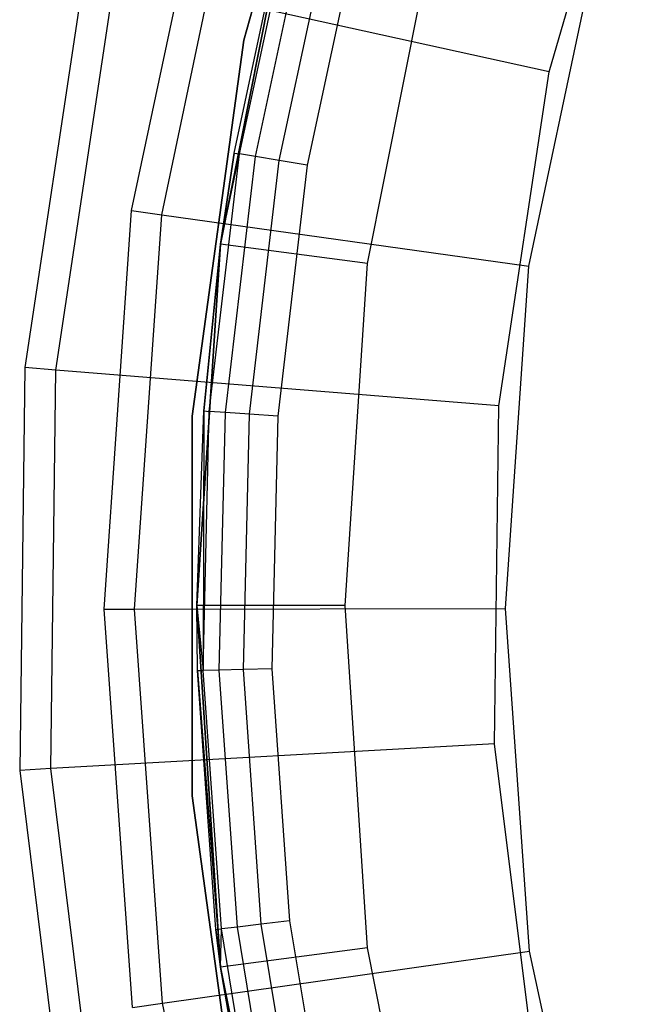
# Model space of a CAD drawing. Extents: x -91 to 92, y -91 to 92.
# Tile 94 of 256: x -39.52 to -31.1, y -4.95 to 8.33. Entities that reach past the tile are written whole.
import ezdxf

# ---------------------------------------------------------------- set-up
doc = ezdxf.new("R2010")
doc.units = 0
doc.header["$LTSCALE"] = 25.4
doc.layers.get('0').update_dxf_attribs({"linetype": 'CONTINUOUS'})

# ---------------------------------------------------------------- blocks, each defined once
blk = doc.blocks.new('NL2500012258_STL_2')
at = {"color": 0}
for p, q in [((57.126, 12.552, 183), (55.745, 7.623, 183)), ((55.745, 7.623, 185), (57.126, 12.552, 185)), ((55.745, 7.623, 185), (57.126, 12.552, 185)), ((57.126, 12.552, 183), (55.745, 7.623, 183)), ((59.861, 7.198, 179), (61.146, 11.57, 179)), ((59.861, 7.198, 179), (61.146, 11.57, 179)), ((54.231, 5.326, 149), (55.345, 10.594, 149)), ((54.231, 5.326, 149), (55.345, 10.594, 149)), ((54.637, 5.269, 172.5), (55.739, 10.482, 172.5)), ((54.637, 5.269, 172.5), (55.739, 10.482, 172.5)), ((56.384, 9.667, 153.114), (55.431, 4.875, 153.114)), ((56.384, 9.667, 153.114), (55.431, 4.875, 153.114)), ((56.384, 9.667, 149.182), (55.431, 4.875, 149.182)), ((55.431, 4.875, 152.882), (56.384, 9.667, 152.882)), ((55.431, 4.875, 152.882), (56.384, 9.667, 152.882)), ((56.384, 9.667, 149.182), (55.431, 4.875, 149.182)), ((56.346, 9.526, 163.182), (55.431, 4.875, 153.114)), ((56.346, 9.526, 163.182), (55.431, 4.875, 153.114)), ((55.613, 6.102, 163.182), (56.346, 9.526, 163.182)), ((55.613, 6.102, 163.182), (56.346, 9.526, 163.182)), ((55.688, 6.09, 163.565), (56.42, 9.506, 163.565)), ((55.688, 6.09, 163.565), (56.42, 9.506, 163.565)), ((55.902, 6.054, 163.889), (56.629, 9.451, 163.889)), ((55.902, 6.054, 163.889), (56.629, 9.451, 163.889)), ((56.222, 6.001, 164.106), (56.943, 9.368, 164.106)), ((56.222, 6.001, 164.106), (56.943, 9.368, 164.106)), ((57.313, 9.271, 164.182), (56.599, 5.939, 164.182)), ((57.313, 9.271, 164.182), (56.599, 5.939, 164.182)), ((57.413, 4.614, 147.182), (58.316, 9.149, 147.182)), ((57.413, 4.614, 147.182), (58.316, 9.149, 147.182)), ((59.59, 4.578, 177.5), (60.548, 9.109, 177.5)), ((59.59, 4.578, 177.5), (60.548, 9.109, 177.5)), ((53.598, 8.582, 149), (52.791, 3.21, 149)), ((53.598, 8.582, 149), (52.791, 3.21, 149)), ((53.209, 3.176, 173.005), (54.007, 8.492, 173.005)), ((53.209, 3.176, 173.005), (54.007, 8.492, 173.005)), ((59.861, 7.198, 179), (54.007, 8.492, 173.005)), ((59.861, 7.198, 179), (54.007, 8.492, 173.005)), ((55.745, 7.623, 183), (55.048, 2.553, 183)), ((55.048, 2.553, 185), (55.745, 7.623, 185)), ((55.048, 2.553, 185), (55.745, 7.623, 185)), ((55.745, 7.623, 183), (55.048, 2.553, 183)), ((55.745, 7.623, 185), (55.745, 7.623, 183)), ((55.745, 7.623, 185), (55.745, 7.623, 183)), ((59.184, 2.692, 179), (59.861, 7.198, 179)), ((59.184, 2.692, 179), (59.861, 7.198, 179)), ((55.279, 2.619, 163.565), (55.688, 6.09, 163.565)), ((55.279, 2.619, 163.565), (55.688, 6.09, 163.565)), ((55.431, 4.875, 163.182), (55.613, 6.102, 163.182)), ((55.613, 6.102, 163.182), (55.431, 4.875, 153.114)), ((55.613, 6.102, 163.182), (55.431, 4.875, 153.114)), ((55.431, 4.875, 163.182), (55.613, 6.102, 163.182)), ((55.431, 4.875, 163.182), (55.688, 6.09, 163.565)), ((55.431, 4.875, 163.182), (55.688, 6.09, 163.565)), ((55.496, 2.604, 163.889), (55.902, 6.054, 163.889)), ((55.496, 2.604, 163.889), (55.902, 6.054, 163.889)), ((55.613, 6.102, 163.182), (55.688, 6.09, 163.565)), ((55.613, 6.102, 163.182), (55.688, 6.09, 163.565)), ((55.902, 6.054, 163.889), (55.688, 6.09, 163.565)), ((55.902, 6.054, 163.889), (55.688, 6.09, 163.565)), ((55.819, 2.581, 164.106), (56.222, 6.001, 164.106)), ((55.819, 2.581, 164.106), (56.222, 6.001, 164.106)), ((56.222, 6.001, 164.106), (55.902, 6.054, 163.889)), ((56.222, 6.001, 164.106), (55.902, 6.054, 163.889)), ((56.599, 5.939, 164.182), (56.222, 6.001, 164.106)), ((56.599, 5.939, 164.182), (56.222, 6.001, 164.106)), ((56.599, 5.939, 164.182), (56.201, 2.555, 164.182)), ((56.599, 5.939, 164.182), (56.201, 2.555, 164.182)), ((53.861, -0.047, 149), (54.231, 5.326, 149)), ((53.861, -0.047, 149), (54.231, 5.326, 149)), ((54.231, 5.326, 149), (54.637, 5.269, 172.5)), ((54.231, 5.326, 149), (54.637, 5.269, 172.5)), ((54.271, -0.046, 172.5), (54.637, 5.269, 172.5)), ((54.271, -0.046, 172.5), (54.637, 5.269, 172.5)), ((54.637, 5.269, 172.5), (59.59, 4.578, 177.5)), ((54.637, 5.269, 172.5), (59.59, 4.578, 177.5)), ((55.431, 4.875, 153.114), (55.111, 0, 153.114)), ((55.431, 4.875, 153.114), (55.111, 0, 153.114)), ((55.431, 4.875, 149.182), (55.111, 0, 149.182)), ((55.111, 0, 152.882), (55.431, 4.875, 152.882)), ((55.111, 0, 152.882), (55.431, 4.875, 152.882)), ((55.431, 4.875, 149.182), (55.111, 0, 149.182)), ((55.431, 4.875, 153.114), (55.203, 2.625, 163.182)), ((55.203, 2.625, 163.182), (55.431, 4.875, 163.182)), ((55.431, 4.875, 153.114), (55.203, 2.625, 163.182)), ((55.203, 2.625, 163.182), (55.431, 4.875, 163.182)), ((55.431, 4.875, 163.182), (55.279, 2.619, 163.565)), ((55.431, 4.875, 163.182), (55.279, 2.619, 163.565)), ((55.431, 4.875, 163.182), (55.431, 4.875, 153.114)), ((55.431, 4.875, 163.182), (55.431, 4.875, 153.114)), ((55.431, 4.875, 149.182), (55.431, 4.875, 152.882)), ((55.431, 4.875, 149.182), (55.431, 4.875, 152.882)), ((57.413, 4.614, 147.182), (55.431, 4.875, 149.182)), ((57.413, 4.614, 147.182), (55.431, 4.875, 149.182)), ((57.111, 0, 147.182), (57.413, 4.614, 147.182)), ((57.111, 0, 147.182), (57.413, 4.614, 147.182)), ((59.272, -0.041, 177.5), (59.59, 4.578, 177.5)), ((59.272, -0.041, 177.5), (59.59, 4.578, 177.5)), ((52.791, 3.21, 149), (52.722, -2.221, 149)), ((52.791, 3.21, 149), (52.722, -2.221, 149)), ((53.209, 3.176, 173.005), (52.791, 3.21, 149)), ((53.209, 3.176, 173.005), (52.791, 3.21, 149)), ((53.141, -2.198, 173.005), (53.209, 3.176, 173.005)), ((53.141, -2.198, 173.005), (53.209, 3.176, 173.005)), ((59.184, 2.692, 179), (53.209, 3.176, 173.005)), ((59.184, 2.692, 179), (53.209, 3.176, 173.005)), ((59.126, -1.864, 179), (59.184, 2.692, 179)), ((59.126, -1.864, 179), (59.184, 2.692, 179)), ((55.048, 2.553, 183), (55.048, -2.565, 183)), ((55.048, -2.565, 185), (55.048, 2.553, 185)), ((55.048, 2.553, 185), (55.048, 2.553, 183)), ((55.048, 2.553, 185), (55.048, 2.553, 183)), ((55.048, -2.565, 185), (55.048, 2.553, 185)), ((55.048, 2.553, 183), (55.048, -2.565, 183)), ((55.111, 0, 153.114), (55.203, 2.625, 163.182)), ((55.111, 0, 153.114), (55.203, 2.625, 163.182)), ((55.111, 0, 163.182), (55.203, 2.625, 163.182)), ((55.111, 0, 163.182), (55.203, 2.625, 163.182)), ((55.203, 2.625, 163.182), (55.197, -0.874, 163.565)), ((55.203, 2.625, 163.182), (55.197, -0.874, 163.565)), ((55.197, -0.874, 163.565), (55.279, 2.619, 163.565)), ((55.197, -0.874, 163.565), (55.279, 2.619, 163.565)), ((55.203, 2.625, 163.182), (55.279, 2.619, 163.565)), ((55.203, 2.625, 163.182), (55.279, 2.619, 163.565)), ((55.496, 2.604, 163.889), (55.279, 2.619, 163.565)), ((55.496, 2.604, 163.889), (55.279, 2.619, 163.565)), ((55.414, -0.869, 163.889), (55.496, 2.604, 163.889)), ((55.414, -0.869, 163.889), (55.496, 2.604, 163.889)), ((55.819, 2.581, 164.106), (55.496, 2.604, 163.889)), ((55.819, 2.581, 164.106), (55.496, 2.604, 163.889)), ((55.738, -0.861, 164.106), (55.819, 2.581, 164.106)), ((55.738, -0.861, 164.106), (55.819, 2.581, 164.106)), ((56.201, 2.555, 164.182), (55.819, 2.581, 164.106)), ((56.201, 2.555, 164.182), (55.819, 2.581, 164.106)), ((56.201, 2.555, 164.182), (56.121, -0.852, 164.182)), ((56.201, 2.555, 164.182), (56.121, -0.852, 164.182)), ((55.121, -0.876, 163.182), (55.111, 0, 153.114)), ((55.111, 0, 153.114), (55.431, -4.875, 153.114)), ((55.111, 0, 153.114), (55.111, 0, 163.182)), ((55.111, 0, 153.114), (55.111, 0, 163.182)), ((55.121, -0.876, 163.182), (55.111, 0, 153.114)), ((55.121, -0.876, 163.182), (55.111, 0, 163.182)), ((55.111, 0, 153.114), (55.431, -4.875, 153.114)), ((55.111, 0, 163.182), (55.197, -0.874, 163.565)), ((55.121, -0.876, 163.182), (55.111, 0, 163.182)), ((55.111, 0, 163.182), (55.197, -0.874, 163.565)), ((55.111, 0, 149.182), (55.111, 0, 152.882)), ((55.111, 0, 149.182), (55.431, -4.875, 149.182)), ((55.431, -4.875, 152.882), (55.111, 0, 152.882)), ((55.111, 0, 149.182), (55.111, 0, 152.882)), ((55.431, -4.875, 152.882), (55.111, 0, 152.882)), ((57.111, 0, 147.182), (55.111, 0, 149.182)), ((55.111, 0, 149.182), (55.431, -4.875, 149.182)), ((57.111, 0, 147.182), (55.111, 0, 149.182)), ((57.413, -4.614, 147.182), (57.111, 0, 147.182)), ((57.413, -4.614, 147.182), (57.111, 0, 147.182)), ((53.861, -0.047, 149), (54.271, -0.046, 172.5)), ((53.861, -0.047, 149), (54.271, -0.046, 172.5)), ((54.242, -5.418, 149), (53.861, -0.047, 149)), ((54.242, -5.418, 149), (53.861, -0.047, 149)), ((54.271, -0.046, 172.5), (59.272, -0.041, 177.5)), ((54.271, -0.046, 172.5), (59.272, -0.041, 177.5)), ((54.648, -5.361, 172.5), (54.271, -0.046, 172.5)), ((54.648, -5.361, 172.5), (54.271, -0.046, 172.5)), ((59.599, -4.66, 177.5), (59.272, -0.041, 177.5)), ((59.599, -4.66, 177.5), (59.272, -0.041, 177.5)), ((55.121, -0.876, 163.182), (55.197, -0.874, 163.565)), ((55.121, -0.876, 163.182), (55.197, -0.874, 163.565)), ((55.367, -4.368, 163.182), (55.121, -0.876, 163.182)), ((55.121, -0.876, 163.182), (55.431, -4.875, 153.114)), ((55.121, -0.876, 163.182), (55.431, -4.875, 153.114)), ((55.367, -4.368, 163.182), (55.121, -0.876, 163.182)), ((55.414, -0.869, 163.889), (55.197, -0.874, 163.565)), ((55.414, -0.869, 163.889), (55.197, -0.874, 163.565)), ((55.443, -4.359, 163.565), (55.197, -0.874, 163.565)), ((55.443, -4.359, 163.565), (55.197, -0.874, 163.565)), ((55.738, -0.861, 164.106), (55.414, -0.869, 163.889)), ((55.738, -0.861, 164.106), (55.414, -0.869, 163.889)), ((55.658, -4.334, 163.889), (55.414, -0.869, 163.889)), ((55.658, -4.334, 163.889), (55.414, -0.869, 163.889)), ((56.121, -0.852, 164.182), (55.738, -0.861, 164.106)), ((56.121, -0.852, 164.182), (55.738, -0.861, 164.106)), ((55.98, -4.296, 164.106), (55.738, -0.861, 164.106)), ((55.98, -4.296, 164.106), (55.738, -0.861, 164.106)), ((56.121, -0.852, 164.182), (56.361, -4.251, 164.182)), ((56.121, -0.852, 164.182), (56.361, -4.251, 164.182)), ((59.126, -1.864, 179), (53.141, -2.198, 173.005)), ((59.126, -1.864, 179), (53.141, -2.198, 173.005)), ((59.69, -6.386, 179), (59.126, -1.864, 179)), ((59.69, -6.386, 179), (59.126, -1.864, 179)), ((53.141, -2.198, 173.005), (52.722, -2.221, 149)), ((53.141, -2.198, 173.005), (52.722, -2.221, 149)), ((52.722, -2.221, 149), (53.394, -7.612, 149)), ((52.722, -2.221, 149), (53.394, -7.612, 149)), ((53.805, -7.532, 173.005), (53.141, -2.198, 173.005)), ((53.805, -7.532, 173.005), (53.141, -2.198, 173.005)), ((55.048, -2.565, 183), (55.745, -7.636, 183)), ((55.745, -7.636, 185), (55.048, -2.565, 185)), ((55.048, -2.565, 185), (55.048, -2.565, 183)), ((55.048, -2.565, 185), (55.048, -2.565, 183)), ((55.745, -7.636, 185), (55.048, -2.565, 185)), ((55.048, -2.565, 183), (55.745, -7.636, 183)), ((55.367, -4.368, 163.182), (55.443, -4.359, 163.565)), ((55.367, -4.368, 163.182), (55.443, -4.359, 163.565)), ((55.431, -4.875, 163.182), (55.367, -4.368, 163.182)), ((55.367, -4.368, 163.182), (55.431, -4.875, 153.114)), ((55.367, -4.368, 163.182), (55.431, -4.875, 153.114)), ((55.431, -4.875, 163.182), (55.367, -4.368, 163.182)), ((55.431, -4.875, 163.182), (55.443, -4.359, 163.565)), ((55.431, -4.875, 163.182), (55.443, -4.359, 163.565)), ((55.658, -4.334, 163.889), (55.443, -4.359, 163.565)), ((55.658, -4.334, 163.889), (55.443, -4.359, 163.565)), ((56.014, -7.807, 163.565), (55.443, -4.359, 163.565)), ((56.014, -7.807, 163.565), (55.443, -4.359, 163.565)), ((55.98, -4.296, 164.106), (55.658, -4.334, 163.889)), ((55.98, -4.296, 164.106), (55.658, -4.334, 163.889)), ((56.226, -7.761, 163.889), (55.658, -4.334, 163.889)), ((56.226, -7.761, 163.889), (55.658, -4.334, 163.889)), ((56.361, -4.251, 164.182), (55.98, -4.296, 164.106)), ((56.361, -4.251, 164.182), (55.98, -4.296, 164.106)), ((56.543, -7.693, 164.106), (55.98, -4.296, 164.106)), ((56.543, -7.693, 164.106), (55.98, -4.296, 164.106)), ((56.361, -4.251, 164.182), (56.917, -7.613, 164.182)), ((56.361, -4.251, 164.182), (56.917, -7.613, 164.182)), ((57.413, -4.614, 147.182), (55.431, -4.875, 149.182)), ((57.413, -4.614, 147.182), (55.431, -4.875, 149.182)), ((58.316, -9.149, 147.182), (57.413, -4.614, 147.182)), ((58.316, -9.149, 147.182), (57.413, -4.614, 147.182)), ((54.648, -5.361, 172.5), (59.599, -4.66, 177.5)), ((54.648, -5.361, 172.5), (59.599, -4.66, 177.5)), ((60.567, -9.188, 177.5), (59.599, -4.66, 177.5)), ((60.567, -9.188, 177.5), (59.599, -4.66, 177.5)), ((55.431, -4.875, 163.182), (55.431, -4.875, 153.114)), ((55.431, -4.875, 153.114), (55.939, -7.823, 163.182)), ((55.939, -7.823, 163.182), (55.431, -4.875, 163.182)), ((55.431, -4.875, 153.114), (55.939, -7.823, 163.182)), ((55.431, -4.875, 153.114), (56.384, -9.667, 153.114)), ((55.431, -4.875, 163.182), (55.431, -4.875, 153.114)), ((55.431, -4.875, 153.114), (56.384, -9.667, 153.114)), ((55.431, -4.875, 163.182), (56.014, -7.807, 163.565)), ((55.431, -4.875, 163.182), (56.014, -7.807, 163.565)), ((55.939, -7.823, 163.182), (55.431, -4.875, 163.182)), ((55.431, -4.875, 149.182), (55.431, -4.875, 152.882)), ((55.431, -4.875, 149.182), (56.384, -9.667, 149.182)), ((56.384, -9.667, 152.882), (55.431, -4.875, 152.882)), ((55.431, -4.875, 149.182), (55.431, -4.875, 152.882)), ((56.384, -9.667, 152.882), (55.431, -4.875, 152.882)), ((55.431, -4.875, 149.182), (56.384, -9.667, 149.182)), ((54.242, -5.418, 149), (54.648, -5.361, 172.5)), ((54.242, -5.418, 149), (54.648, -5.361, 172.5)), ((55.762, -10.571, 172.5), (54.648, -5.361, 172.5)), ((55.762, -10.571, 172.5), (54.648, -5.361, 172.5))]:
    blk.add_line(p, q, dxfattribs=at)

msp = doc.modelspace()

# ---------------------------------------------------------------- block references
at = {"color": 0}
msp.add_blockref('NL2500012258_STL_2', (-92.243, 0.428, -1717), dxfattribs=at)

doc.saveas('drawing.dxf')
